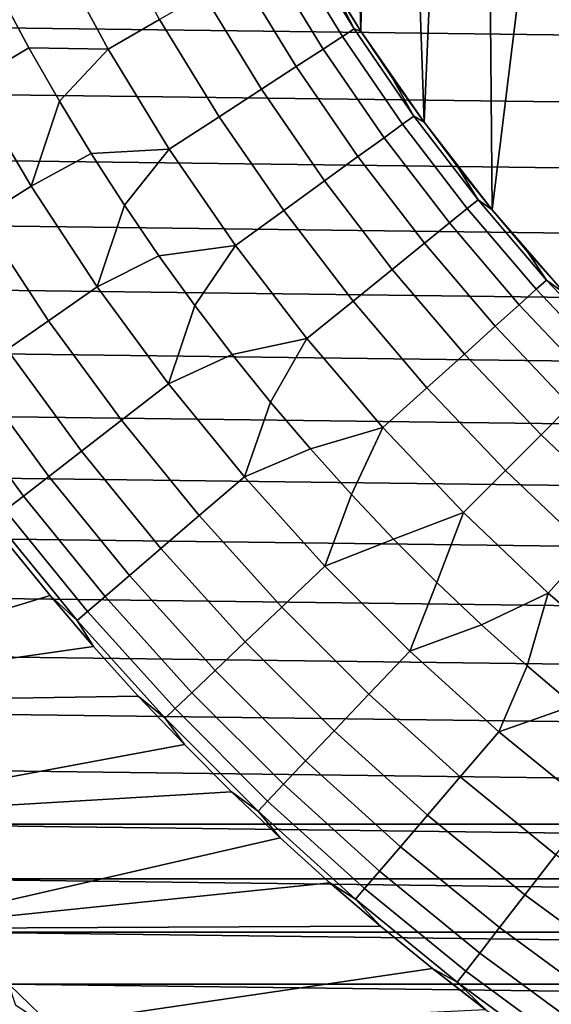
# Model space of a CAD drawing. Header units: metres. Extents: x -28 to 70, y -218 to 28.
# Tile 3 of 256: x -12.08 to -8.91, y -212.37 to -206.5. Entities that reach past the tile are written whole.
import ezdxf

# ---------------------------------------------------------------- set-up
doc = ezdxf.new("R2010")
doc.units = ezdxf.units.M
doc.layers.add('solid_10_261_432_XXX', color=7, linetype='CONTINUOUS')

msp = doc.modelspace()

# ---------------------------------------------------------------- linework, layer by layer
at = {"layer": 'solid_10_261_432_XXX'}
for points in [[(-10.155039, -202.669296, 327), (-10.290869, -202.08519, 327), (-10.392323, -205.999969, 327), (-10.045993, -206.563385, 327)], [(-9.986094, -203.244675, 327), (-10.155039, -202.669296, 327), (-10.045993, -206.563385, 327)], [(-9.784575, -203.809479, 327), (-9.986094, -203.244675, 327), (-10.045993, -206.563385, 327), (-9.669173, -207.106827, 327)], [(-9.55113, -204.361862, 327), (-9.784575, -203.809479, 327), (-9.669173, -207.106827, 327)], [(-9.28655, -204.899994, 327), (-9.55113, -204.361862, 327), (-9.669173, -207.106827, 327), (-9.263, -207.628677, 327)], [(-8.991666, -205.422165, 327), (-9.28655, -204.899994, 327), (-9.263, -207.628677, 327)], [(-8.667448, -205.926666, 327), (-8.991666, -205.422165, 327), (-9.263, -207.628677, 327), (-8.82868, -208.12738, 327)], [(15.980237, -206.495728, 225.5), (-16.138878, -206.090897, 225.5), (-16.28726, -205.68222, 225.5), (16.138878, -206.090897, 225.5)], [(-11.247659, -206.493835, 302.601471), (-11.572105, -205.896286, 302.601471), (-11.888245, -206.057358, 301.256866), (-11.554935, -206.671249, 301.256866)], [(-11.554935, -206.671249, 301.256866), (-11.888245, -206.057358, 301.256866), (-12.201091, -206.340027, 299.928741), (-12.027992, -206.662567, 299.928741)], [(-10.156041, -206.595413, 308.088684), (-10.4873, -206.05484, 308.088684), (-10.606403, -206.123611, 306.704865), (-10.271382, -206.670319, 306.704865)], [(-10.086893, -206.550507, 309.476868), (-10.415896, -206.013626, 309.476868), (-10.4873, -206.05484, 308.088684), (-10.156041, -206.595413, 308.088684)], [(-10.223033, -206.284073, 310.857483), (-10.392304, -206, 310.857483), (-10.415896, -206.013626, 309.476868), (-10.086893, -206.550507, 309.476868)], [(-10.045993, -206.563385, 327), (-10.392323, -205.999969, 327), (-10.223033, -206.284073, 310.857483), (-10.045998, -206.563385, 310.857483)], [(15.811432, -206.896454, 225.5), (-15.980238, -206.495728, 225.5), (-16.138878, -206.090897, 225.5), (15.980237, -206.495728, 225.5)], [(-10.271382, -206.670319, 306.704865), (-10.606403, -206.123611, 306.704865), (-10.773019, -206.219803, 305.327637), (-10.432735, -206.775101, 305.327637)], [(-10.432735, -206.775101, 305.327637), (-10.773019, -206.219803, 305.327637), (-10.986883, -206.343277, 303.959106), (-10.639844, -206.909592, 303.959106)], [(-12.027992, -206.662567, 299.928741), (-12.201091, -206.340027, 299.928741), (-12.710677, -206.234879, 298.600616), (-12.378572, -206.870667, 298.600616)], [(-10.045998, -206.563385, 310.857483), (-10.223033, -206.284073, 310.857483), (-10.086893, -206.550507, 309.476868)], [(-10.639844, -206.909592, 303.959106), (-10.986883, -206.343277, 303.959106), (-11.247659, -206.493835, 302.601471), (-10.892384, -207.073593, 302.601471)], [(15.632599, -207.292755, 225.5), (-15.811433, -206.896454, 225.5), (-15.980238, -206.495728, 225.5), (15.811432, -206.896454, 225.5)], [(-10.892384, -207.073593, 302.601471), (-11.247659, -206.493835, 302.601471), (-11.554935, -206.671249, 301.256866), (-11.189953, -207.266846, 301.256866)], [(-9.730243, -207.069427, 309.476868), (-10.086893, -206.550507, 309.476868), (-10.156041, -206.595413, 308.088684), (-9.796946, -207.117905, 308.088684)], [(-9.861334, -206.837692, 310.857483), (-10.045998, -206.563385, 310.857483), (-10.086893, -206.550507, 309.476868), (-9.730243, -207.069427, 309.476868)], [(-10.045993, -206.563385, 327), (-10.045998, -206.563385, 310.857483), (-9.861334, -206.837692, 310.857483)], [(-9.669173, -207.106827, 327), (-10.045993, -206.563385, 327), (-9.861334, -206.837692, 310.857483), (-9.669181, -207.106827, 310.857483)], [(-9.796946, -207.117905, 308.088684), (-10.156041, -206.595413, 308.088684), (-10.271382, -206.670319, 306.704865), (-9.908209, -207.19873, 306.704865)], [(-12.027992, -206.662567, 299.928741), (-12.378572, -206.870667, 298.600616), (-12.01469, -207.488815, 298.600616), (-11.846369, -206.980408, 299.928741)], [(-11.554935, -206.671249, 301.256866), (-12.027992, -206.662567, 299.928741), (-11.846369, -206.980408, 299.928741)], [(-11.189953, -207.266846, 301.256866), (-11.554935, -206.671249, 301.256866), (-11.846369, -206.980408, 299.928741), (-11.656348, -207.293289, 299.928741)], [(-9.908209, -207.19873, 306.704865), (-10.271382, -206.670319, 306.704865), (-10.432735, -206.775101, 305.327637), (-10.063856, -207.311813, 305.327637)], [(-10.063856, -207.311813, 305.327637), (-10.432735, -206.775101, 305.327637), (-10.639844, -206.909592, 303.959106), (-10.263642, -207.45697, 303.959106)], [(-12.01469, -207.488815, 298.600616), (-12.378572, -206.870667, 298.600616), (-12.6888, -207.042862, 297.256012), (-12.315799, -207.676498, 297.256012)], [(-9.669181, -207.106827, 310.857483), (-9.861334, -206.837692, 310.857483), (-9.730243, -207.069427, 309.476868)], [(15.443833, -207.684433, 225.5), (-15.632599, -207.292755, 225.5), (-15.811433, -206.896454, 225.5), (15.632599, -207.292755, 225.5)], [(-10.263642, -207.45697, 303.959106), (-10.639844, -206.909592, 303.959106), (-10.892384, -207.073593, 302.601471), (-10.507252, -207.633972, 302.601471)], [(-11.656348, -207.293289, 299.928741), (-11.846369, -206.980408, 299.928741), (-12.01469, -207.488815, 298.600616)], [(-10.507252, -207.633972, 302.601471), (-10.892384, -207.073593, 302.601471), (-11.189953, -207.266846, 301.256866), (-10.794301, -207.842514, 301.256866)], [(-9.346922, -207.568985, 309.476868), (-9.730243, -207.069427, 309.476868), (-9.796946, -207.117905, 308.088684), (-9.410997, -207.62088, 308.088684)], [(-9.469687, -207.37056, 310.857483), (-9.669181, -207.106827, 310.857483), (-9.730243, -207.069427, 309.476868), (-9.346922, -207.568985, 309.476868)], [(-9.669173, -207.106827, 327), (-9.669181, -207.106827, 310.857483), (-9.469687, -207.37056, 310.857483)], [(-9.263, -207.628677, 327), (-9.669173, -207.106827, 327), (-9.469687, -207.37056, 310.857483), (-9.263, -207.628677, 310.857483)], [(-9.410997, -207.62088, 308.088684), (-9.796946, -207.117905, 308.088684), (-9.908209, -207.19873, 306.704865), (-9.517877, -207.707428, 306.704865)], [(-9.517877, -207.707428, 306.704865), (-9.908209, -207.19873, 306.704865), (-10.063856, -207.311813, 305.327637), (-9.667393, -207.828506, 305.327637)], [(-11.189953, -207.266846, 301.256866), (-11.656348, -207.293289, 299.928741), (-11.458066, -207.600998, 299.928741)], [(-10.794301, -207.842514, 301.256866), (-11.189953, -207.266846, 301.256866), (-11.458066, -207.600998, 299.928741), (-11.251663, -207.90332, 299.928741)], [(15.245238, -208.071259, 225.5), (-15.443832, -207.684433, 225.5), (-15.632599, -207.292755, 225.5), (15.443833, -207.684433, 225.5)], [(-11.458066, -207.600998, 299.928741), (-11.656348, -207.293289, 299.928741), (-12.01469, -207.488815, 298.600616), (-11.619967, -208.087738, 298.600616)], [(-9.667393, -207.828506, 305.327637), (-10.063856, -207.311813, 305.327637), (-10.263642, -207.45697, 303.959106), (-9.859308, -207.983917, 303.959106)], [(-9.263, -207.628677, 310.857483), (-9.469687, -207.37056, 310.857483), (-9.346922, -207.568985, 309.476868)], [(-9.859308, -207.983917, 303.959106), (-10.263642, -207.45697, 303.959106), (-10.507252, -207.633972, 302.601471), (-10.093322, -208.173416, 302.601471)], [(-11.619967, -208.087738, 298.600616), (-12.01469, -207.488815, 298.600616), (-12.315799, -207.676498, 297.256012), (-11.911183, -208.290436, 297.256012)], [(-8.937983, -208.047791, 309.476868), (-9.346922, -207.568985, 309.476868), (-9.410997, -207.62088, 308.088684), (-8.999254, -208.102966, 308.088684)], [(-9.049279, -207.881027, 310.857483), (-9.263, -207.628677, 310.857483), (-9.346922, -207.568985, 309.476868), (-8.937983, -208.047791, 309.476868)], [(-11.251663, -207.90332, 299.928741), (-11.458066, -207.600998, 299.928741), (-11.619967, -208.087738, 298.600616)], [(-10.093322, -208.173416, 302.601471), (-10.507252, -207.633972, 302.601471), (-10.794301, -207.842514, 301.256866), (-10.369061, -208.396698, 301.256866)], [(-8.999254, -208.102966, 308.088684), (-9.410997, -207.62088, 308.088684), (-9.517877, -207.707428, 306.704865), (-9.101458, -208.194992, 306.704865)], [(-9.263, -207.628677, 327), (-9.263, -207.628677, 310.857483), (-9.049279, -207.881027, 310.857483)], [(-8.82868, -208.12738, 327), (-9.263, -207.628677, 327), (-9.049279, -207.881027, 310.857483), (-8.828687, -208.12738, 310.857483)], [(15.036974, -208.452927, 225.5), (-15.245236, -208.071259, 225.5), (-15.443832, -207.684433, 225.5), (15.245238, -208.071259, 225.5)], [(-11.911183, -208.290436, 297.256012), (-12.315799, -207.676498, 297.256012), (-12.571341, -207.83577, 295.898407), (-12.15833, -208.462448, 295.898407)], [(-9.101458, -208.194992, 306.704865), (-9.517877, -207.707428, 306.704865), (-9.667393, -207.828506, 305.327637), (-9.244432, -208.32373, 305.327637)], [(-10.794301, -207.842514, 301.256866), (-11.251663, -207.90332, 299.928741), (-11.037285, -208.200058, 299.928741)], [(-10.369061, -208.396698, 301.256866), (-10.794301, -207.842514, 301.256866), (-11.037285, -208.200058, 299.928741), (-10.815084, -208.490967, 299.928741)], [(-9.244432, -208.32373, 305.327637), (-9.667393, -207.828506, 305.327637), (-9.859308, -207.983917, 303.959106), (-9.427951, -208.488968, 303.959106)], [(-11.037285, -208.200058, 299.928741), (-11.251663, -207.90332, 299.928741), (-11.619967, -208.087738, 298.600616), (-11.195416, -208.665894, 298.600616)], [(-8.828687, -208.12738, 310.857483), (-9.049279, -207.881027, 310.857483), (-8.937983, -208.047791, 309.476868)], [(-9.427951, -208.488968, 303.959106), (-9.859308, -207.983917, 303.959106), (-10.093322, -208.173416, 302.601471), (-9.651726, -208.69046, 302.601471)], [(-8.504544, -208.504547, 309.476868), (-8.937983, -208.047791, 309.476868), (-8.999254, -208.102966, 308.088684), (-8.562844, -208.562851, 308.088684)], [(-8.60139, -208.367569, 310.857483), (-8.828687, -208.12738, 310.857483), (-8.937983, -208.047791, 309.476868), (-8.504544, -208.504547, 309.476868)], [(14.819157, -208.829224, 225.5), (-15.036973, -208.452927, 225.5), (-15.245236, -208.071259, 225.5), (15.036974, -208.452927, 225.5)], [(-11.195416, -208.665894, 298.600616), (-11.619967, -208.087738, 298.600616), (-11.911183, -208.290436, 297.256012), (-11.475992, -208.883072, 297.256012)], [(-8.562844, -208.562851, 308.088684), (-8.999254, -208.102966, 308.088684), (-9.101458, -208.194992, 306.704865), (-8.660092, -208.660095, 306.704865)], [(-10.815084, -208.490967, 299.928741), (-11.037285, -208.200058, 299.928741), (-11.195416, -208.665894, 298.600616)], [(-9.651726, -208.69046, 302.601471), (-10.093322, -208.173416, 302.601471), (-10.369061, -208.396698, 301.256866), (-9.915401, -208.927872, 301.256866)], [(-8.660092, -208.660095, 306.704865), (-9.101458, -208.194992, 306.704865), (-9.244432, -208.32373, 305.327637), (-8.796133, -208.796127, 305.327637)], [(-11.475992, -208.883072, 297.256012), (-11.911183, -208.290436, 297.256012), (-12.15833, -208.462448, 295.898407), (-11.714109, -209.067398, 295.898407)], [(-8.796133, -208.796127, 305.327637), (-9.244432, -208.32373, 305.327637), (-9.427951, -208.488968, 303.959106), (-8.970753, -208.970749, 303.959106)], [(-10.369061, -208.396698, 301.256866), (-10.815084, -208.490967, 299.928741), (-10.585217, -208.775864, 299.928741)], [(-9.915401, -208.927872, 301.256866), (-10.369061, -208.396698, 301.256866), (-10.585217, -208.775864, 299.928741), (-10.347848, -209.054535, 299.928741)], [(14.591901, -209.199936, 225.5), (-14.819156, -208.829224, 225.5), (-15.036973, -208.452927, 225.5), (14.819157, -208.829224, 225.5)], [(-11.714109, -209.067398, 295.898407), (-12.15833, -208.462448, 295.898407), (-12.361017, -208.603516, 294.529877), (-11.90939, -209.218552, 294.529877)], [(-10.585217, -208.775864, 299.928741), (-10.815084, -208.490967, 299.928741), (-11.195416, -208.665894, 298.600616), (-10.742126, -209.221817, 298.600616)], [(-8.970753, -208.970749, 303.959106), (-9.427951, -208.488968, 303.959106), (-9.651726, -208.69046, 302.601471), (-9.183675, -209.18367, 302.601471)], [(-11.90939, -209.218552, 294.529877), (-12.361017, -208.603516, 294.529877), (-12.518925, -208.713425, 293.152618), (-12.061529, -209.336319, 293.152618)], [(-10.742126, -209.221817, 298.600616), (-11.195416, -208.665894, 298.600616), (-11.475992, -208.883072, 297.256012), (-11.011342, -209.452927, 297.256012)], [(-9.183675, -209.18367, 302.601471), (-9.651726, -208.69046, 302.601471), (-9.915401, -208.927872, 301.256866), (-9.434565, -209.43457, 301.256866)], [(-12.061529, -209.336319, 293.152618), (-12.518925, -208.713425, 293.152618), (-12.631804, -208.791992, 291.768799), (-12.170283, -209.420502, 291.768799)], [(-10.347848, -209.054535, 299.928741), (-10.585217, -208.775864, 299.928741), (-10.742126, -209.221817, 298.600616)], [(-8.323724, -209.244431, 305.327637), (-8.796133, -208.796127, 305.327637), (-8.970753, -208.970749, 303.959106), (-8.488965, -209.427948, 303.959106)], [(14.355394, -209.564789, 225.5), (-14.591902, -209.199936, 225.5), (-14.819156, -208.829224, 225.5), (14.591901, -209.199936, 225.5)], [(-11.011342, -209.452927, 297.256012), (-11.475992, -208.883072, 297.256012), (-11.714109, -209.067398, 295.898407), (-11.239819, -209.649063, 295.898407)], [(-9.915401, -208.927872, 301.256866), (-10.347848, -209.054535, 299.928741), (-10.103145, -209.326782, 299.928741)], [(-9.434565, -209.43457, 301.256866), (-9.915401, -208.927872, 301.256866), (-10.103145, -209.326782, 299.928741), (-9.85128, -209.592438, 299.928741)], [(-8.488965, -209.427948, 303.959106), (-8.970753, -208.970749, 303.959106), (-9.183675, -209.18367, 302.601471), (-8.690453, -209.651718, 302.601471)], [(-11.239819, -209.649063, 295.898407), (-11.714109, -209.067398, 295.898407), (-11.90939, -209.218552, 294.529877), (-11.427193, -209.809921, 294.529877)], [(-10.103145, -209.326782, 299.928741), (-10.347848, -209.054535, 299.928741), (-10.742126, -209.221817, 298.600616), (-10.261262, -209.754059, 298.600616)], [(14.109774, -209.923553, 225.5), (-14.355396, -209.564789, 225.5), (-14.591902, -209.199936, 225.5), (14.355394, -209.564789, 225.5)], [(-11.427193, -209.809921, 294.529877), (-11.90939, -209.218552, 294.529877), (-12.061529, -209.336319, 293.152618), (-11.573172, -209.935242, 293.152618)], [(-10.261262, -209.754059, 298.600616), (-10.742126, -209.221817, 298.600616), (-11.011342, -209.452927, 297.256012), (-10.518426, -209.998505, 297.256012)], [(-8.690453, -209.651718, 302.601471), (-9.183675, -209.18367, 302.601471), (-9.434565, -209.43457, 301.256866), (-8.927868, -209.915405, 301.256866)], [(-11.573172, -209.935242, 293.152618), (-12.061529, -209.336319, 293.152618), (-12.170283, -209.420502, 291.768799), (-11.677523, -210.024826, 291.768799)], [(-9.85128, -209.592438, 299.928741), (-10.103145, -209.326782, 299.928741), (-10.261262, -209.754059, 298.600616)], [(-11.677523, -210.024826, 291.768799), (-12.170283, -209.420502, 291.768799), (-12.235482, -209.470963, 290.380646), (-11.740082, -210.078522, 290.380646)], [(-10.518426, -209.998505, 297.256012), (-11.011342, -209.452927, 297.256012), (-11.239819, -209.649063, 295.898407), (-10.736674, -210.205963, 295.898407)], [(-9.434565, -209.43457, 301.256866), (-9.85128, -209.592438, 299.928741), (-9.592433, -209.851273, 299.928741)], [(-8.927868, -209.915405, 301.256866), (-9.434565, -209.43457, 301.256866), (-9.592433, -209.851273, 299.928741), (-9.326788, -210.103149, 299.928741)], [(-11.740082, -210.078522, 290.380646), (-12.235482, -209.470963, 290.380646), (-12.153857, -209.619446, 289), (-11.902147, -209.929199, 289)], [(13.855166, -210.276031, 225.5), (-14.109776, -209.923538, 225.5), (-14.355396, -209.564789, 225.5), (14.109774, -209.923553, 225.5)], [(-14.009443, -210.570618, 235.5), (-11.902143, -209.929199, 235.5), (-12.15387, -209.619431, 235.5), (-14.519932, -209.857697, 235.5)], [(-11.902147, -209.929199, 289), (-12.153857, -209.619446, 289), (-12.15387, -209.619431, 235.5), (-11.902143, -209.929199, 235.5)], [(-9.592433, -209.851273, 299.928741), (-9.85128, -209.592438, 299.928741), (-10.261262, -209.754059, 298.600616), (-9.754057, -210.261261, 298.600616)], [(-10.736674, -210.205963, 295.898407), (-11.239819, -209.649063, 295.898407), (-11.427193, -209.809921, 294.529877), (-10.915662, -210.376114, 294.529877)], [(-8.17341, -210.093323, 302.601471), (-8.690453, -209.651718, 302.601471), (-8.927868, -209.915405, 301.256866), (-8.396701, -210.369064, 301.256866)], [(-9.754057, -210.261261, 298.600616), (-10.261262, -209.754059, 298.600616), (-10.518426, -209.998505, 297.256012), (-9.998509, -210.518433, 297.256012)], [(-10.915662, -210.376114, 294.529877), (-11.427193, -209.809921, 294.529877), (-11.573172, -209.935242, 293.152618), (-11.055105, -210.508667, 293.152618)], [(-9.326788, -210.103149, 299.928741), (-9.592433, -209.851273, 299.928741), (-9.754057, -210.261261, 298.600616)], [(13.591774, -210.621964, 225.5), (-13.855166, -210.276031, 225.5), (-14.109776, -209.923538, 225.5), (13.855166, -210.276031, 225.5)], [(-14.009443, -210.570618, 235.5), (-11.642547, -210.232361, 235.5), (-11.902143, -209.929199, 235.5)], [(-11.642545, -210.232361, 289), (-11.902147, -209.929199, 289), (-11.902143, -209.929199, 235.5), (-11.642547, -210.232361, 235.5)], [(-11.740082, -210.078522, 290.380646), (-11.902147, -209.929199, 289), (-11.642545, -210.232361, 289)], [(-8.927868, -209.915405, 301.256866), (-9.326788, -210.103149, 299.928741), (-9.054531, -210.347855, 299.928741)], [(-8.396701, -210.369064, 301.256866), (-8.927868, -209.915405, 301.256866), (-9.054531, -210.347855, 299.928741), (-8.775858, -210.58522, 299.928741)], [(-11.055105, -210.508667, 293.152618), (-11.573172, -209.935242, 293.152618), (-11.677523, -210.024826, 291.768799), (-11.154785, -210.603409, 291.768799)], [(-11.154785, -210.603409, 291.768799), (-11.677523, -210.024826, 291.768799), (-11.740082, -210.078522, 290.380646), (-11.214544, -210.660217, 290.380646)], [(-9.998509, -210.518433, 297.256012), (-10.518426, -209.998505, 297.256012), (-10.736674, -210.205963, 295.898407), (-10.20597, -210.736679, 295.898407)], [(-11.214544, -210.660217, 290.380646), (-11.740082, -210.078522, 290.380646), (-11.642545, -210.232361, 289), (-11.375223, -210.528732, 289)], [(-9.054531, -210.347855, 299.928741), (-9.326788, -210.103149, 299.928741), (-9.754057, -210.261261, 298.600616), (-9.221813, -210.742126, 298.600616)], [(-10.20597, -210.736679, 295.898407), (-10.736674, -210.205963, 295.898407), (-10.915662, -210.376114, 294.529877), (-10.37611, -210.915665, 294.529877)], [(-14.009443, -210.570618, 235.5), (-11.375237, -210.528717, 235.5), (-11.642547, -210.232361, 235.5)], [(13.319755, -210.961136, 225.5), (-13.591772, -210.621964, 225.5), (-13.855166, -210.276031, 225.5), (13.591774, -210.621964, 225.5)], [(-11.375223, -210.528732, 289), (-11.642545, -210.232361, 289), (-11.642547, -210.232361, 235.5), (-11.375237, -210.528717, 235.5)], [(-9.221813, -210.742126, 298.600616), (-9.754057, -210.261261, 298.600616), (-9.998509, -210.518433, 297.256012), (-9.452928, -211.011337, 297.256012)], [(-10.37611, -210.915665, 294.529877), (-10.915662, -210.376114, 294.529877), (-11.055105, -210.508667, 293.152618), (-10.508661, -211.055099, 293.152618)], [(-8.775858, -210.58522, 299.928741), (-9.054531, -210.347855, 299.928741), (-9.221813, -210.742126, 298.600616)], [(-10.508661, -211.055099, 293.152618), (-11.055105, -210.508667, 293.152618), (-11.154785, -210.603409, 291.768799), (-10.603414, -211.154785, 291.768799)], [(-9.452928, -211.011337, 297.256012), (-9.998509, -210.518433, 297.256012), (-10.20597, -210.736679, 295.898407), (-9.649067, -211.239822, 295.898407)], [(-13.463982, -211.257156, 235.5), (-11.100356, -210.81813, 235.5), (-11.375237, -210.528717, 235.5), (-14.009443, -210.570618, 235.5)], [(-11.100359, -210.81813, 289), (-11.375223, -210.528732, 289), (-11.375237, -210.528717, 235.5), (-11.100356, -210.81813, 235.5)], [(-11.214544, -210.660217, 290.380646), (-11.375223, -210.528732, 289), (-11.100359, -210.81813, 289)], [(13.039244, -211.293381, 225.5), (-13.319752, -210.961151, 225.5), (-13.591772, -210.621964, 225.5), (13.319755, -210.961136, 225.5)], [(-10.603414, -211.154785, 291.768799), (-11.154785, -210.603409, 291.768799), (-11.214544, -210.660217, 290.380646), (-10.660219, -211.214539, 290.380646)], [(-8.490963, -210.815079, 299.928741), (-8.775858, -210.58522, 299.928741), (-9.221813, -210.742126, 298.600616), (-8.665897, -211.195419, 298.600616)], [(-10.660219, -211.214539, 290.380646), (-11.214544, -210.660217, 290.380646), (-11.100359, -210.81813, 289), (-10.818134, -211.100357, 289)], [(-9.649067, -211.239822, 295.898407), (-10.20597, -210.736679, 295.898407), (-10.37611, -210.915665, 294.529877), (-9.809923, -211.4272, 294.529877)], [(-8.665897, -211.195419, 298.600616), (-9.221813, -210.742126, 298.600616), (-9.452928, -211.011337, 297.256012), (-8.88308, -211.475998, 297.256012)], [(-13.463982, -211.257156, 235.5), (-10.818133, -211.100357, 235.5), (-11.100356, -210.81813, 235.5)], [(-10.818134, -211.100357, 289), (-11.100359, -210.81813, 289), (-11.100356, -210.81813, 235.5), (-10.818133, -211.100357, 235.5)], [(-9.809923, -211.4272, 294.529877), (-10.37611, -210.915665, 294.529877), (-10.508661, -211.055099, 293.152618), (-9.935242, -211.573166, 293.152618)], [(13.039244, -211.293381, 225.5), (-13.039242, -211.293396, 225.5), (-13.319752, -210.961151, 225.5)], [(-8.88308, -211.475998, 297.256012), (-9.452928, -211.011337, 297.256012), (-9.649067, -211.239822, 295.898407), (-9.067395, -211.714111, 295.898407)], [(-12.884942, -211.915573, 235.5), (-10.528749, -211.375214, 235.5), (-10.818133, -211.100357, 235.5), (-13.463982, -211.257156, 235.5)], [(-10.528737, -211.375229, 289), (-10.818134, -211.100357, 289), (-10.818133, -211.100357, 235.5), (-10.528749, -211.375214, 235.5)], [(-10.660219, -211.214539, 290.380646), (-10.818134, -211.100357, 289), (-10.528737, -211.375229, 289)], [(-9.935242, -211.573166, 293.152618), (-10.508661, -211.055099, 293.152618), (-10.603414, -211.154785, 291.768799), (-10.024824, -211.677521, 291.768799)], [(-10.024824, -211.677521, 291.768799), (-10.603414, -211.154785, 291.768799), (-10.660219, -211.214539, 290.380646), (-10.078529, -211.740082, 290.380646)], [(-10.078529, -211.740082, 290.380646), (-10.660219, -211.214539, 290.380646), (-10.528737, -211.375229, 289), (-10.232358, -211.642548, 289)], [(-9.067395, -211.714111, 295.898407), (-9.649067, -211.239822, 295.898407), (-9.809923, -211.4272, 294.529877), (-9.218554, -211.909393, 294.529877)], [(13.039244, -211.293381, 225.5), (12.750462, -211.618439, 225.5), (-13.039242, -211.293396, 225.5)], [(12.750462, -211.618439, 225.5), (-12.750462, -211.618439, 225.5), (-13.039242, -211.293396, 225.5)], [(-12.884942, -211.915573, 235.5), (-10.232357, -211.642548, 235.5), (-10.528749, -211.375214, 235.5)], [(-10.232358, -211.642548, 289), (-10.528737, -211.375229, 289), (-10.528749, -211.375214, 235.5), (-10.232357, -211.642548, 235.5)], [(-9.218554, -211.909393, 294.529877), (-9.809923, -211.4272, 294.529877), (-9.935242, -211.573166, 293.152618), (-9.336318, -212.061523, 293.152618)], [(-8.290428, -211.911179, 297.256012), (-8.88308, -211.475998, 297.256012), (-9.067395, -211.714111, 295.898407), (-8.462447, -212.158325, 295.898407)], [(-9.336318, -212.061523, 293.152618), (-9.935242, -211.573166, 293.152618), (-10.024824, -211.677521, 291.768799), (-9.420501, -212.170288, 291.768799)], [(12.453592, -211.936096, 225.5), (-12.453593, -211.936096, 225.5), (-12.750462, -211.618439, 225.5)], [(12.750462, -211.618439, 225.5), (12.453592, -211.936096, 225.5), (-12.750462, -211.618439, 225.5)], [(-12.884942, -211.915573, 235.5), (-9.929191, -211.902145, 235.5), (-10.232357, -211.642548, 235.5)], [(-9.929194, -211.902145, 289), (-10.232358, -211.642548, 289), (-10.232357, -211.642548, 235.5), (-9.929191, -211.902145, 235.5)], [(-10.078529, -211.740082, 290.380646), (-10.232358, -211.642548, 289), (-9.929194, -211.902145, 289)], [(-9.420501, -212.170288, 291.768799), (-10.024824, -211.677521, 291.768799), (-10.078529, -211.740082, 290.380646), (-9.470968, -212.235489, 290.380646)], [(-9.470968, -212.235489, 290.380646), (-10.078529, -211.740082, 290.380646), (-9.929194, -211.902145, 289), (-9.619447, -212.153854, 289)], [(-8.462447, -212.158325, 295.898407), (-9.067395, -211.714111, 295.898407), (-9.218554, -211.909393, 294.529877), (-8.603522, -212.361023, 294.529877)], [(-12.273707, -212.544266, 235.5), (-9.619459, -212.153854, 235.5), (-9.929191, -211.902145, 235.5), (-12.884942, -211.915573, 235.5)], [(-9.619447, -212.153854, 289), (-9.929194, -211.902145, 289), (-9.929191, -211.902145, 235.5), (-9.619459, -212.153854, 235.5)], [(-8.603522, -212.361023, 294.529877), (-9.218554, -211.909393, 294.529877), (-9.336318, -212.061523, 293.152618), (-8.713428, -212.518921, 293.152618)], [(12.148786, -212.246201, 225.5), (-12.148787, -212.246201, 225.5), (-12.453593, -211.936096, 225.5)], [(12.453592, -211.936096, 225.5), (12.148786, -212.246201, 225.5), (-12.453593, -211.936096, 225.5)], [(-8.713428, -212.518921, 293.152618), (-9.336318, -212.061523, 293.152618), (-9.420501, -212.170288, 291.768799), (-8.791994, -212.631805, 291.768799)], [(-12.273707, -212.544266, 235.5), (-9.303324, -212.397507, 235.5), (-9.619459, -212.153854, 235.5)], [(-9.303321, -212.397507, 289), (-9.619447, -212.153854, 289), (-9.619459, -212.153854, 235.5), (-9.303324, -212.397507, 235.5)], [(-9.470968, -212.235489, 290.380646), (-9.619447, -212.153854, 289), (-9.303321, -212.397507, 289)], [(-8.791994, -212.631805, 291.768799), (-9.420501, -212.170288, 291.768799), (-9.470968, -212.235489, 290.380646), (-8.839095, -212.699478, 290.380646)], [(11.83627, -212.548508, 225.5), (-11.836272, -212.548508, 225.5), (-12.148787, -212.246201, 225.5)], [(-12.105405, -212.37355, 225.503647), (-12.148787, -212.246201, 225.5), (-11.836272, -212.548508, 225.5)], [(12.148786, -212.246201, 225.5), (11.83627, -212.548508, 225.5), (-12.148787, -212.246201, 225.5)], [(-8.839095, -212.699478, 290.380646), (-9.470968, -212.235489, 290.380646), (-9.303321, -212.397507, 289), (-8.981027, -212.632935, 289)]]:
    msp.add_3dface(points, dxfattribs=at)

doc.saveas('drawing.dxf')
